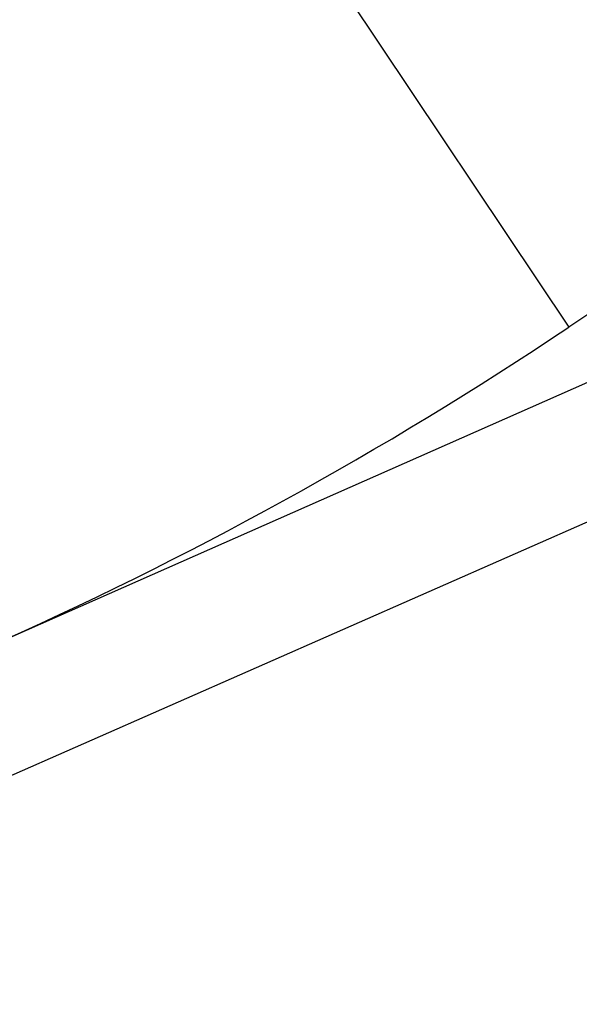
# Model space of a CAD drawing. Header units: millimetres. Extents: x 0 to 210, y 0 to 297.
# Tile 40 of 73: x 54.3717 to 54.3833, y 151.8323 to 151.8526. Entities that reach past the tile are written whole.
import ezdxf
from ezdxf.enums import TextEntityAlignment as Align

# ---------------------------------------------------------------- set-up
doc = ezdxf.new("R2010")
doc.units = ezdxf.units.MM
doc.header["$LTSCALE"] = 19.36
doc.layers.get('0').update_dxf_attribs({"linetype": 'CONTINUOUS'})
doc.layers.add('Z_DIM_2D', color=7, linetype='CONTINUOUS')
doc.styles.add('TEXTSTYLE_3', font='helveticaneueltw1g-ltcn.otf')
doc.styles.add('TEXTSTYLE_4', font='gdt', dxfattribs={"width": 0.7})
doc.dimstyles.new('DIMSTYLE_1', dxfattribs={"dimtxt": 1.4, "dimasz": 3.5, "dimexe": 1.5, "dimexo": 0, "dimgap": 0.35, "dimtad": 0, "dimtih": 1, "dimtoh": 1, "dimlfac": 12.000000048, "dimdsep": 46, "dimtxsty": 'TEXTSTYLE_3', "dimblk": '_FILLED', "dimblk1": '_FILLED', "dimblk2": '_FILLED', "dimcen": 0.09, "dimclrt": 5, "dimazin": 2, "dimtol": 1, "dimtp": 0.3, "dimtm": 0.3, "dimtfac": 1, "dimtofl": 0, "dimtmove": 0, "dimatfit": 3, "dimldrblk": '_FILLED', "dimfxl": 1, "dimtolj": 1, "dimarcsym": 0})
doc.dimstyles.new('DIMSTYLE_3', dxfattribs={"dimtxt": 1.4, "dimasz": 3.5, "dimexe": 1.5, "dimexo": 0, "dimgap": 0.35, "dimtad": 0, "dimtih": 1, "dimtoh": 1, "dimdec": 3, "dimlfac": 12.000000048, "dimdsep": 46, "dimtxsty": 'TEXTSTYLE_3', "dimblk": '_FILLED', "dimblk1": '_FILLED', "dimblk2": '_FILLED', "dimcen": 0.09, "dimclrt": 5, "dimazin": 2, "dimtol": 1, "dimtp": 0.3, "dimtm": 0.3, "dimtfac": 1, "dimtdec": 3, "dimtofl": 0, "dimtmove": 0, "dimatfit": 3, "dimldrblk": '_FILLED', "dimfxl": 1, "dimtolj": 1, "dimarcsym": 0})
doc.dimstyles.new('DIMSTYLE_4', dxfattribs={"dimtxt": 1.4, "dimasz": 3.5, "dimexe": 1.5, "dimexo": 0, "dimgap": 0.35, "dimtad": 0, "dimtih": 1, "dimtoh": 1, "dimdec": 3, "dimlfac": 12.000000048, "dimdsep": 46, "dimtxsty": 'TEXTSTYLE_3', "dimblk": '_FILLED', "dimblk1": '_FILLED', "dimblk2": '_FILLED', "dimcen": 0.09, "dimclrt": 5, "dimazin": 2, "dimtol": 1, "dimtp": 0.4, "dimtm": 0.4, "dimtfac": 1, "dimtdec": 3, "dimtofl": 0, "dimtmove": 0, "dimatfit": 3, "dimldrblk": '_FILLED', "dimfxl": 1, "dimtolj": 1, "dimarcsym": 0})

# ---------------------------------------------------------------- blocks, each defined once
blk = doc.blocks.new('*D0')
at = {"layer": 'Z_DIM_2D', "color": 2, "linetype": 'CONTINUOUS'}
blk.add_line((53.7385570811, 152.5150399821), (53.7385570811, 147.3402091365), dxfattribs=at)
at = {"layer": 'Z_DIM_2D', "color": 5, "linetype": 'CONTINUOUS'}
for s, height, style, p in [('0.3', 0.98, 'TEXTSTYLE_3', (54.2285570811, 146.6402091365)), ('`', 0.98, 'TEXTSTYLE_4', (54.2285570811, 144.9946867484)), ('34.48', 1.4, 'TEXTSTYLE_3', (54.4385570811, 143.8513534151))]:
    blk.add_text(s, height=height, rotation=90, dxfattribs=dict(at, style=style)).set_placement(p, align=Align.RIGHT)
blk = doc.blocks.new('_FILLED')
at = {"color": 0, "linetype": 'BYBLOCK'}
blk.add_solid([(0, 0), (-1, 0.125), (-1, -0.125)], dxfattribs=at)
blk = doc.blocks.new('_NONE')
blk = doc.blocks.new('*D2')
at = {"layer": 'Z_DIM_2D', "color": 2, "linetype": 'CONTINUOUS'}
for p, q in [((54.1564952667, 152.4525399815), (54.1564952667, 150.5886575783)), ((54.1564952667, 150.5886575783), (56.1076576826, 150.163455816)), ((56.1076576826, 150.163455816), (56.1076576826, 147.3402091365))]:
    blk.add_line(p, q, dxfattribs=at)
at = {"layer": 'Z_DIM_2D', "color": 5, "linetype": 'CONTINUOUS'}
for s, height, style, p in [('0.3', 0.98, 'TEXTSTYLE_3', (56.5976576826, 146.6402091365)), ('`', 0.98, 'TEXTSTYLE_4', (56.5976576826, 144.9946867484)), ('39.5', 1.4, 'TEXTSTYLE_3', (56.8076576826, 143.8513534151))]:
    blk.add_text(s, height=height, rotation=90, dxfattribs=dict(at, style=style)).set_placement(p, align=Align.RIGHT)
blk = doc.blocks.new('*D3')
at = {"layer": 'Z_DIM_2D', "color": 2, "linetype": 'CONTINUOUS'}
for p, q in [((60.8231622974, 152.4525399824), (60.8231622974, 150.4755057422)), ((60.8231622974, 150.4755057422), (58.7593553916, 149.977222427)), ((58.7593553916, 149.977222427), (58.7593553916, 147.3402091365))]:
    blk.add_line(p, q, dxfattribs=at)
at = {"layer": 'Z_DIM_2D', "color": 5, "linetype": 'CONTINUOUS'}
for s, height, style, p in [('0.3', 0.98, 'TEXTSTYLE_3', (59.2493553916, 146.6402091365)), ('`', 0.98, 'TEXTSTYLE_4', (59.2493553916, 144.9946867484)), ('119.5', 1.4, 'TEXTSTYLE_3', (59.4593553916, 143.8513534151))]:
    blk.add_text(s, height=height, rotation=90, dxfattribs=dict(at, style=style)).set_placement(p, align=Align.RIGHT)
blk = doc.blocks.new('*D4')
at = {"layer": 'Z_DIM_2D', "color": 2, "linetype": 'CONTINUOUS'}
blk.add_line((61.2648277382, 152.5150399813), (61.2648277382, 147.3402091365), dxfattribs=at)
at = {"layer": 'Z_DIM_2D', "color": 5, "linetype": 'CONTINUOUS'}
for s, height, style, p in [('0.3', 0.98, 'TEXTSTYLE_3', (61.7548277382, 146.6402091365)), ('`', 0.98, 'TEXTSTYLE_4', (61.7548277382, 144.9946867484)), ('124.8', 1.4, 'TEXTSTYLE_3', (61.9648277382, 143.8513534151))]:
    blk.add_text(s, height=height, rotation=90, dxfattribs=dict(at, style=style)).set_placement(p, align=Align.RIGHT)
blk = doc.blocks.new('*D5')
at = {"layer": 'Z_DIM_2D', "color": 2, "linetype": 'CONTINUOUS'}
blk.add_line((63.7398285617, 152.5150399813), (63.7398285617, 147.3402091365), dxfattribs=at)
at = {"layer": 'Z_DIM_2D', "color": 5, "linetype": 'CONTINUOUS'}
for s, height, style, p in [('0.3', 0.98, 'TEXTSTYLE_3', (64.2298285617, 146.6402091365)), ('`', 0.98, 'TEXTSTYLE_4', (64.2298285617, 144.9946867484)), ('154.5', 1.4, 'TEXTSTYLE_3', (64.4398285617, 143.8513534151))]:
    blk.add_text(s, height=height, rotation=90, dxfattribs=dict(at, style=style)).set_placement(p, align=Align.RIGHT)
blk = doc.blocks.new('*D6')
at = {"layer": 'Z_DIM_2D', "color": 2, "linetype": 'CONTINUOUS'}
for p, q in [((64.1564952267, 152.4525399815), (64.1564952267, 150.6542908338)), ((64.1564952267, 150.6542908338), (65.4583074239, 149.952707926)), ((65.4583074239, 149.952707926), (65.4583074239, 147.3402091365))]:
    blk.add_line(p, q, dxfattribs=at)
at = {"layer": 'Z_DIM_2D', "color": 5, "linetype": 'CONTINUOUS'}
for s, height, style, p in [('0.3', 0.98, 'TEXTSTYLE_3', (65.9483074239, 146.6402091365)), ('`', 0.98, 'TEXTSTYLE_4', (65.9483074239, 144.9946867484)), ('159.5', 1.4, 'TEXTSTYLE_3', (66.1583074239, 143.8513534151))]:
    blk.add_text(s, height=height, rotation=90, dxfattribs=dict(at, style=style)).set_placement(p, align=Align.RIGHT)
blk = doc.blocks.new('*D7')
at = {"layer": 'Z_DIM_2D', "color": 2, "linetype": 'CONTINUOUS'}
blk.add_line((67.0731618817, 152.5150399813), (67.0731618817, 147.3402091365), dxfattribs=at)
at = {"layer": 'Z_DIM_2D', "color": 5, "linetype": 'CONTINUOUS'}
for s, height, style, p in [('0.3', 0.98, 'TEXTSTYLE_3', (67.5631618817, 146.6402091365)), ('`', 0.98, 'TEXTSTYLE_4', (67.5631618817, 144.9946867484)), ('194.5', 1.4, 'TEXTSTYLE_3', (67.7731618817, 143.8513534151))]:
    blk.add_text(s, height=height, rotation=90, dxfattribs=dict(at, style=style)).set_placement(p, align=Align.RIGHT)
blk = doc.blocks.new('*D8')
at = {"layer": 'Z_DIM_2D', "color": 2, "linetype": 'CONTINUOUS'}
for p, q in [((67.4898285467, 152.4525399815), (67.4898285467, 150.3189837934)), ((67.4898285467, 150.3189837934), (68.8730183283, 150.0200138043)), ((68.8730183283, 150.0200138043), (68.8730183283, 147.3402091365))]:
    blk.add_line(p, q, dxfattribs=at)
at = {"layer": 'Z_DIM_2D', "color": 5, "linetype": 'CONTINUOUS'}
for s, height, style, p in [('0.3', 0.98, 'TEXTSTYLE_3', (69.3630183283, 146.6402091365)), ('`', 0.98, 'TEXTSTYLE_4', (69.3630183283, 144.9946867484)), ('199.5', 1.4, 'TEXTSTYLE_3', (69.5730183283, 143.8513534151))]:
    blk.add_text(s, height=height, rotation=90, dxfattribs=dict(at, style=style)).set_placement(p, align=Align.RIGHT)
blk = doc.blocks.new('*D9')
at = {"layer": 'Z_DIM_2D', "color": 2, "linetype": 'CONTINUOUS'}
blk.add_line((70.8231622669, 152.4525399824), (70.8231622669, 147.3402091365), dxfattribs=at)
at = {"layer": 'Z_DIM_2D', "color": 5, "linetype": 'CONTINUOUS'}
for s, height, style, p in [('0.3', 0.98, 'TEXTSTYLE_3', (71.3131622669, 146.6402091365)), ('`', 0.98, 'TEXTSTYLE_4', (71.3131622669, 144.9946867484)), ('239.5', 1.4, 'TEXTSTYLE_3', (71.5231622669, 143.8513534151))]:
    blk.add_text(s, height=height, rotation=90, dxfattribs=dict(at, style=style)).set_placement(p, align=Align.RIGHT)
blk = doc.blocks.new('*D10')
at = {"layer": 'Z_DIM_2D', "color": 2, "linetype": 'CONTINUOUS'}
for p, q in [((71.2398281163, 152.5150416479), (71.2398281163, 150.1321599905)), ((71.2398281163, 150.1321599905), (72.6999055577, 149.7999711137)), ((72.6999055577, 149.7999711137), (72.6999055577, 147.3402091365))]:
    blk.add_line(p, q, dxfattribs=at)
at = {"layer": 'Z_DIM_2D', "color": 5, "linetype": 'CONTINUOUS'}
for s, height, style, p in [('0.3', 0.98, 'TEXTSTYLE_3', (73.1899055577, 146.6402091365)), ('`', 0.98, 'TEXTSTYLE_4', (73.1899055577, 144.9946867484)), ('244.5', 1.4, 'TEXTSTYLE_3', (73.3999055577, 143.8513534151))]:
    blk.add_text(s, height=height, rotation=90, dxfattribs=dict(at, style=style)).set_placement(p, align=Align.RIGHT)
blk = doc.blocks.new('*D11')
at = {"layer": 'Z_DIM_2D', "color": 2, "linetype": 'CONTINUOUS'}
blk.add_line((74.181494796, 152.4525416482), (74.181494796, 147.3402091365), dxfattribs=at)
at = {"layer": 'Z_DIM_2D', "color": 5, "linetype": 'CONTINUOUS'}
for s, height, style, p in [('0.3', 0.98, 'TEXTSTYLE_3', (74.671494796, 146.6402091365)), ('`', 0.98, 'TEXTSTYLE_4', (74.671494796, 144.9946867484)), ('279.8', 1.4, 'TEXTSTYLE_3', (74.881494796, 143.8513534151))]:
    blk.add_text(s, height=height, rotation=90, dxfattribs=dict(at, style=style)).set_placement(p, align=Align.RIGHT)
blk = doc.blocks.new('*D12')
at = {"layer": 'Z_DIM_2D', "color": 2, "linetype": 'CONTINUOUS'}
for p, q in [((74.5981618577, 152.5150416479), (74.5981618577, 150.3484979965)), ((74.5981618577, 150.3484979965), (75.7033082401, 149.7638455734)), ((75.7033082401, 149.7638455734), (75.7033082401, 147.3402091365))]:
    blk.add_line(p, q, dxfattribs=at)
at = {"layer": 'Z_DIM_2D', "color": 5, "linetype": 'CONTINUOUS'}
for s, height, style, p in [('0.3', 0.98, 'TEXTSTYLE_3', (76.1933082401, 146.6402091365)), ('`', 0.98, 'TEXTSTYLE_4', (76.1933082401, 144.9946867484)), ('284.8', 1.4, 'TEXTSTYLE_3', (76.4033082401, 143.8513534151))]:
    blk.add_text(s, height=height, rotation=90, dxfattribs=dict(at, style=style)).set_placement(p, align=Align.RIGHT)
blk = doc.blocks.new('*D13')
at = {"layer": 'Z_DIM_2D', "color": 2, "linetype": 'CONTINUOUS'}
blk.add_line((77.0731614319, 152.5150416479), (77.0731614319, 147.3402091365), dxfattribs=at)
at = {"layer": 'Z_DIM_2D', "color": 5, "linetype": 'CONTINUOUS'}
for s, height, style, p in [('0.3', 0.98, 'TEXTSTYLE_3', (77.5631614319, 146.6402091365)), ('`', 0.98, 'TEXTSTYLE_4', (77.5631614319, 144.9946867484)), ('314.5', 1.4, 'TEXTSTYLE_3', (77.7731614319, 143.8513534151))]:
    blk.add_text(s, height=height, rotation=90, dxfattribs=dict(at, style=style)).set_placement(p, align=Align.RIGHT)
blk = doc.blocks.new('*D14')
at = {"layer": 'Z_DIM_2D', "color": 2, "linetype": 'CONTINUOUS'}
for p, q in [((77.4964006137, 152.4525399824), (77.4964006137, 150.2411179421)), ((77.4964006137, 150.2411179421), (78.5715100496, 149.8584363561)), ((78.5715100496, 149.8584363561), (78.5715100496, 147.3402091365))]:
    blk.add_line(p, q, dxfattribs=at)
at = {"layer": 'Z_DIM_2D', "color": 5, "linetype": 'CONTINUOUS'}
for s, height, style, p in [('0.3', 0.98, 'TEXTSTYLE_3', (79.0615100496, 146.6402091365)), ('`', 0.98, 'TEXTSTYLE_4', (79.0615100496, 144.9946867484)), ('319.58', 1.4, 'TEXTSTYLE_3', (79.2715100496, 143.8513534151))]:
    blk.add_text(s, height=height, rotation=90, dxfattribs=dict(at, style=style)).set_placement(p, align=Align.RIGHT)
blk = doc.blocks.new('*D15')
at = {"layer": 'Z_DIM_2D', "color": 2, "linetype": 'CONTINUOUS'}
blk.add_line((80.4064951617, 152.5150399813), (80.4064951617, 147.3402091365), dxfattribs=at)
at = {"layer": 'Z_DIM_2D', "color": 5, "linetype": 'CONTINUOUS'}
for s, height, style, p in [('0.3', 0.98, 'TEXTSTYLE_3', (80.8964951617, 146.6402091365)), ('`', 0.98, 'TEXTSTYLE_4', (80.8964951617, 144.9946867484)), ('354.5', 1.4, 'TEXTSTYLE_3', (81.1064951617, 143.8513534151))]:
    blk.add_text(s, height=height, rotation=90, dxfattribs=dict(at, style=style)).set_placement(p, align=Align.RIGHT)
blk = doc.blocks.new('*D16')
at = {"layer": 'Z_DIM_2D', "color": 2, "linetype": 'CONTINUOUS'}
for p, q in [((80.8231618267, 152.4525399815), (80.8231618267, 150.226667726)), ((80.8231618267, 150.226667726), (81.9329292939, 150.0991071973)), ((81.9329292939, 150.0991071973), (81.9329292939, 147.3402091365))]:
    blk.add_line(p, q, dxfattribs=at)
at = {"layer": 'Z_DIM_2D', "color": 5, "linetype": 'CONTINUOUS'}
for s, height, style, p in [('0.3', 0.98, 'TEXTSTYLE_3', (82.4229292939, 146.6402091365)), ('`', 0.98, 'TEXTSTYLE_4', (82.4229292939, 144.9946867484)), ('359.5', 1.4, 'TEXTSTYLE_3', (82.6329292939, 143.8513534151))]:
    blk.add_text(s, height=height, rotation=90, dxfattribs=dict(at, style=style)).set_placement(p, align=Align.RIGHT)
blk = doc.blocks.new('*D17')
at = {"layer": 'Z_DIM_2D', "color": 2, "linetype": 'CONTINUOUS'}
for p, q in [((84.1564951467, 152.4525399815), (84.1564951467, 150.0512520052)), ((84.1564951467, 150.0512520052), (83.757416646, 149.5622699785)), ((83.757416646, 149.5622699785), (83.757416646, 147.3402091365))]:
    blk.add_line(p, q, dxfattribs=at)
at = {"layer": 'Z_DIM_2D', "color": 5, "linetype": 'CONTINUOUS'}
for s, height, style, p in [('0.3', 0.98, 'TEXTSTYLE_3', (84.247416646, 146.6402091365)), ('`', 0.98, 'TEXTSTYLE_4', (84.247416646, 144.9946867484)), ('399.5', 1.4, 'TEXTSTYLE_3', (84.457416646, 143.8513534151))]:
    blk.add_text(s, height=height, rotation=90, dxfattribs=dict(at, style=style)).set_placement(p, align=Align.RIGHT)
blk = doc.blocks.new('*D18')
at = {"layer": 'Z_DIM_2D', "color": 2, "linetype": 'CONTINUOUS'}
for p, q in [((84.5731618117, 152.5150399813), (84.5731618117, 150.0725120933)), ((84.5731618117, 150.0725120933), (85.5007438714, 149.8599112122)), ((85.5007438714, 149.8599112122), (85.5007438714, 147.3402091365))]:
    blk.add_line(p, q, dxfattribs=at)
at = {"layer": 'Z_DIM_2D', "color": 5, "linetype": 'CONTINUOUS'}
for s, height, style, p in [('0.3', 0.98, 'TEXTSTYLE_3', (85.9907438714, 146.6402091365)), ('`', 0.98, 'TEXTSTYLE_4', (85.9907438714, 144.9946867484)), ('404.5', 1.4, 'TEXTSTYLE_3', (86.2007438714, 143.8513534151))]:
    blk.add_text(s, height=height, rotation=90, dxfattribs=dict(at, style=style)).set_placement(p, align=Align.RIGHT)
blk = doc.blocks.new('*D19')
at = {"layer": 'Z_DIM_2D', "color": 2, "linetype": 'CONTINUOUS'}
blk.add_line((87.0731618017, 152.5150399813), (87.0731618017, 147.3402091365), dxfattribs=at)
at = {"layer": 'Z_DIM_2D', "color": 5, "linetype": 'CONTINUOUS'}
for s, height, style, p in [('0.3', 0.98, 'TEXTSTYLE_3', (87.5631618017, 146.6402091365)), ('`', 0.98, 'TEXTSTYLE_4', (87.5631618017, 144.9946867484)), ('434.5', 1.4, 'TEXTSTYLE_3', (87.7731618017, 143.8513534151))]:
    blk.add_text(s, height=height, rotation=90, dxfattribs=dict(at, style=style)).set_placement(p, align=Align.RIGHT)
blk = doc.blocks.new('*D20')
at = {"layer": 'Z_DIM_2D', "color": 2, "linetype": 'CONTINUOUS'}
for p, q in [((87.5148285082, 152.4525399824), (87.5148285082, 150.0970940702)), ((87.5148285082, 150.0970940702), (88.5834566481, 149.7144124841)), ((88.5834566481, 149.7144124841), (88.5834566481, 147.3402091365))]:
    blk.add_line(p, q, dxfattribs=at)
at = {"layer": 'Z_DIM_2D', "color": 5, "linetype": 'CONTINUOUS'}
for s, height, style, p in [('0.3', 0.98, 'TEXTSTYLE_3', (89.0734566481, 146.6402091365)), ('`', 0.98, 'TEXTSTYLE_4', (89.0734566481, 144.9946867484)), ('439.8', 1.4, 'TEXTSTYLE_3', (89.2834566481, 143.8513534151))]:
    blk.add_text(s, height=height, rotation=90, dxfattribs=dict(at, style=style)).set_placement(p, align=Align.RIGHT)
blk = doc.blocks.new('*D21')
at = {"layer": 'Z_DIM_2D', "color": 2, "linetype": 'CONTINUOUS'}
for p, q in [((87.9314951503, 152.5150416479), (87.9314951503, 150.3947353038)), ((87.9314951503, 150.3947353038), (90.1779632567, 149.8632331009)), ((90.1779632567, 149.8632331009), (90.1779632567, 147.3402091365))]:
    blk.add_line(p, q, dxfattribs=at)
at = {"layer": 'Z_DIM_2D', "color": 5, "linetype": 'CONTINUOUS'}
for s, height, style, p in [('0.3', 0.98, 'TEXTSTYLE_3', (90.6679632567, 146.6402091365)), ('`', 0.98, 'TEXTSTYLE_4', (90.6679632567, 144.9946867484)), ('444.8', 1.4, 'TEXTSTYLE_3', (90.8779632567, 143.8513534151))]:
    blk.add_text(s, height=height, rotation=90, dxfattribs=dict(at, style=style)).set_placement(p, align=Align.RIGHT)
blk = doc.blocks.new('*D22')
at = {"layer": 'Z_DIM_2D', "color": 2, "linetype": 'CONTINUOUS'}
for p, q in [((93.7398284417, 152.5150399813), (93.7398284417, 150.3119277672)), ((93.7398284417, 150.3119277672), (92.1707702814, 149.6741251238)), ((92.1707702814, 149.6741251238), (92.1707702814, 147.3402091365))]:
    blk.add_line(p, q, dxfattribs=at)
at = {"layer": 'Z_DIM_2D', "color": 5, "linetype": 'CONTINUOUS'}
for s, height, style, p in [('0.3', 0.98, 'TEXTSTYLE_3', (92.6607702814, 146.6402091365)), ('`', 0.98, 'TEXTSTYLE_4', (92.6607702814, 144.9946867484)), ('514.5', 1.4, 'TEXTSTYLE_3', (92.8707702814, 143.8513534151))]:
    blk.add_text(s, height=height, rotation=90, dxfattribs=dict(at, style=style)).set_placement(p, align=Align.RIGHT)
blk = doc.blocks.new('*D23')
at = {"layer": 'Z_DIM_2D', "color": 2, "linetype": 'CONTINUOUS'}
blk.add_line((94.1564972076, 152.4525399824), (94.1564972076, 147.3402091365), dxfattribs=at)
at = {"layer": 'Z_DIM_2D', "color": 5, "linetype": 'CONTINUOUS'}
for s, height, style, p in [('0.3', 0.98, 'TEXTSTYLE_3', (94.6464972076, 146.6402091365)), ('`', 0.98, 'TEXTSTYLE_4', (94.6464972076, 144.9946867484)), ('519.5', 1.4, 'TEXTSTYLE_3', (94.8564972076, 143.8513534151))]:
    blk.add_text(s, height=height, rotation=90, dxfattribs=dict(at, style=style)).set_placement(p, align=Align.RIGHT)
blk = doc.blocks.new('*D24')
at = {"layer": 'Z_DIM_2D', "color": 2, "linetype": 'CONTINUOUS'}
for p, q in [((94.5731613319, 152.5150416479), (94.5731613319, 150.2973114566)), ((94.5731613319, 150.2973114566), (96.1171741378, 149.7020289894)), ((96.1171741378, 149.7020289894), (96.1171741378, 147.3402091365))]:
    blk.add_line(p, q, dxfattribs=at)
at = {"layer": 'Z_DIM_2D', "color": 5, "linetype": 'CONTINUOUS'}
for s, height, style, p in [('0.3', 0.98, 'TEXTSTYLE_3', (96.6071741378, 146.6402091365)), ('`', 0.98, 'TEXTSTYLE_4', (96.6071741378, 144.9946867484)), ('524.5', 1.4, 'TEXTSTYLE_3', (96.8171741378, 143.8513534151))]:
    blk.add_text(s, height=height, rotation=90, dxfattribs=dict(at, style=style)).set_placement(p, align=Align.RIGHT)
blk = doc.blocks.new('*D25')
at = {"layer": 'Z_DIM_2D', "color": 2, "linetype": 'CONTINUOUS'}
for p, q in [((100.4064946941, 152.5150416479), (100.4064946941, 150.26249391)), ((100.4064946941, 150.26249391), (98.4871133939, 149.6645539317)), ((98.4871133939, 149.6645539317), (98.4871133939, 147.3402091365))]:
    blk.add_line(p, q, dxfattribs=at)
at = {"layer": 'Z_DIM_2D', "color": 5, "linetype": 'CONTINUOUS'}
for s, height, style, p in [('0.3', 0.98, 'TEXTSTYLE_3', (98.9771133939, 146.6402091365)), ('`', 0.98, 'TEXTSTYLE_4', (98.9771133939, 144.9946867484)), ('594.5', 1.4, 'TEXTSTYLE_3', (99.1871133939, 143.8513534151))]:
    blk.add_text(s, height=height, rotation=90, dxfattribs=dict(at, style=style)).set_placement(p, align=Align.RIGHT)
blk = doc.blocks.new('*D26')
at = {"layer": 'Z_DIM_2D', "color": 2, "linetype": 'CONTINUOUS'}
blk.add_line((100.8237204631, 152.4525399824), (100.8237204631, 147.3402091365), dxfattribs=at)
at = {"layer": 'Z_DIM_2D', "color": 5, "linetype": 'CONTINUOUS'}
for s, height, style, p in [('0.3', 0.98, 'TEXTSTYLE_3', (101.3137204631, 146.6402091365)), ('`', 0.98, 'TEXTSTYLE_4', (101.3137204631, 144.9946867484)), ('599.51', 1.4, 'TEXTSTYLE_3', (101.5237204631, 143.8513534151))]:
    blk.add_text(s, height=height, rotation=90, dxfattribs=dict(at, style=style)).set_placement(p, align=Align.RIGHT)
blk = doc.blocks.new('*D27')
at = {"layer": 'Z_DIM_2D', "color": 2, "linetype": 'CONTINUOUS'}
for p, q in [((101.2648297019, 152.5150416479), (101.2648297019, 150.2287559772)), ((101.2648297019, 150.2287559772), (103.0178582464, 149.6308159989)), ((103.0178582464, 149.6308159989), (103.0178582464, 147.3402091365))]:
    blk.add_line(p, q, dxfattribs=at)
at = {"layer": 'Z_DIM_2D', "color": 5, "linetype": 'CONTINUOUS'}
for s, height, style, p in [('0.3', 0.98, 'TEXTSTYLE_3', (103.5078582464, 146.6402091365)), ('`', 0.98, 'TEXTSTYLE_4', (103.5078582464, 144.9946867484)), ('604.8', 1.4, 'TEXTSTYLE_3', (103.7178582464, 143.8513534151))]:
    blk.add_text(s, height=height, rotation=90, dxfattribs=dict(at, style=style)).set_placement(p, align=Align.RIGHT)
blk = doc.blocks.new('*D28')
at = {"layer": 'Z_DIM_2D', "color": 2, "linetype": 'CONTINUOUS'}
for p, q in [((107.0731617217, 152.5150399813), (107.0731617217, 150.3866430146)), ((107.0731617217, 150.3866430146), (105.5114158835, 149.6558274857)), ((105.5114158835, 149.6558274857), (105.5114158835, 147.3402091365))]:
    blk.add_line(p, q, dxfattribs=at)
at = {"layer": 'Z_DIM_2D', "color": 5, "linetype": 'CONTINUOUS'}
for s, height, style, p in [('0.3', 0.98, 'TEXTSTYLE_3', (106.0014158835, 146.6402091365)), ('`', 0.98, 'TEXTSTYLE_4', (106.0014158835, 144.9946867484)), ('674.5', 1.4, 'TEXTSTYLE_3', (106.2114158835, 143.8513534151))]:
    blk.add_text(s, height=height, rotation=90, dxfattribs=dict(at, style=style)).set_placement(p, align=Align.RIGHT)
blk = doc.blocks.new('*D29')
at = {"layer": 'Z_DIM_2D', "color": 2, "linetype": 'CONTINUOUS'}
blk.add_line((107.4898283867, 152.4525399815), (107.4898283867, 147.3402091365), dxfattribs=at)
at = {"layer": 'Z_DIM_2D', "color": 5, "linetype": 'CONTINUOUS'}
for s, height, style, p in [('0.3', 0.98, 'TEXTSTYLE_3', (107.9798283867, 146.6402091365)), ('`', 0.98, 'TEXTSTYLE_4', (107.9798283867, 144.9946867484)), ('679.5', 1.4, 'TEXTSTYLE_3', (108.1898283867, 143.8513534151))]:
    blk.add_text(s, height=height, rotation=90, dxfattribs=dict(at, style=style)).set_placement(p, align=Align.RIGHT)
blk = doc.blocks.new('*D30')
at = {"layer": 'Z_DIM_2D', "color": 2, "linetype": 'CONTINUOUS'}
for p, q in [((107.9064950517, 152.5150399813), (107.9064950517, 150.3866430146)), ((107.9064950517, 150.3866430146), (108.9661802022, 150.0544541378)), ((108.9661802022, 150.0544541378), (108.9661802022, 147.3402091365))]:
    blk.add_line(p, q, dxfattribs=at)
at = {"layer": 'Z_DIM_2D', "color": 5, "linetype": 'CONTINUOUS'}
for s, height, style, p in [('0.3', 0.98, 'TEXTSTYLE_3', (109.4561802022, 146.6402091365)), ('`', 0.98, 'TEXTSTYLE_4', (109.4561802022, 144.9946867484)), ('684.5', 1.4, 'TEXTSTYLE_3', (109.6661802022, 143.8513534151))]:
    blk.add_text(s, height=height, rotation=90, dxfattribs=dict(at, style=style)).set_placement(p, align=Align.RIGHT)
blk = doc.blocks.new('*D31')
at = {"layer": 'Z_DIM_2D', "color": 2, "linetype": 'CONTINUOUS'}
blk.add_line((110.4064950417, 152.5150399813), (110.4064950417, 147.3402091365), dxfattribs=at)
at = {"layer": 'Z_DIM_2D', "color": 5, "linetype": 'CONTINUOUS'}
for s, height, style, p in [('0.3', 0.98, 'TEXTSTYLE_3', (110.8964950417, 146.6402091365)), ('`', 0.98, 'TEXTSTYLE_4', (110.8964950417, 144.9946867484)), ('714.5', 1.4, 'TEXTSTYLE_3', (111.1064950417, 143.8513534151))]:
    blk.add_text(s, height=height, rotation=90, dxfattribs=dict(at, style=style)).set_placement(p, align=Align.RIGHT)
blk = doc.blocks.new('*D32')
at = {"layer": 'Z_DIM_2D', "color": 2, "linetype": 'CONTINUOUS'}
for p, q in [((110.8231617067, 152.4525399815), (110.8231617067, 150.1541108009)), ((110.8231617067, 150.1541108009), (112.2216311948, 149.6558274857)), ((112.2216311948, 149.6558274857), (112.2216311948, 147.3402091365))]:
    blk.add_line(p, q, dxfattribs=at)
at = {"layer": 'Z_DIM_2D', "color": 5, "linetype": 'CONTINUOUS'}
for s, height, style, p in [('0.3', 0.98, 'TEXTSTYLE_3', (112.7116311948, 146.6402091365)), ('`', 0.98, 'TEXTSTYLE_4', (112.7116311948, 144.9946867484)), ('719.5', 1.4, 'TEXTSTYLE_3', (112.9216311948, 143.8513534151))]:
    blk.add_text(s, height=height, rotation=90, dxfattribs=dict(at, style=style)).set_placement(p, align=Align.RIGHT)
blk = doc.blocks.new('*D33')
at = {"layer": 'Z_DIM_2D', "color": 2, "linetype": 'CONTINUOUS'}
blk.add_line((114.1814945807, 152.4525416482), (114.1814945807, 147.3402091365), dxfattribs=at)
at = {"layer": 'Z_DIM_2D', "color": 5, "linetype": 'CONTINUOUS'}
for s, height, style, p in [('0.3', 0.98, 'TEXTSTYLE_3', (114.6714945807, 146.6402091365)), ('`', 0.98, 'TEXTSTYLE_4', (114.6714945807, 144.9946867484)), ('759.8', 1.4, 'TEXTSTYLE_3', (114.8814945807, 143.8513534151))]:
    blk.add_text(s, height=height, rotation=90, dxfattribs=dict(at, style=style)).set_placement(p, align=Align.RIGHT)
blk = doc.blocks.new('*D34')
at = {"layer": 'Z_DIM_2D', "color": 2, "linetype": 'CONTINUOUS'}
for p, q in [((114.5981629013, 152.5150416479), (114.5981629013, 149.6595853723)), ((114.5981629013, 149.6595853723), (115.9313297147, 149.2769037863)), ((115.9313297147, 149.2769037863), (115.9313297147, 147.3402091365))]:
    blk.add_line(p, q, dxfattribs=at)
at = {"layer": 'Z_DIM_2D', "color": 5, "linetype": 'CONTINUOUS'}
for s, height, style, p in [('0.3', 0.98, 'TEXTSTYLE_3', (116.4213297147, 146.6402091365)), ('`', 0.98, 'TEXTSTYLE_4', (116.4213297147, 144.9946867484)), ('764.8', 1.4, 'TEXTSTYLE_3', (116.6313297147, 143.8513534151))]:
    blk.add_text(s, height=height, rotation=90, dxfattribs=dict(at, style=style)).set_placement(p, align=Align.RIGHT)
blk = doc.blocks.new('*D35')
at = {"layer": 'Z_DIM_2D', "color": 2, "linetype": 'CONTINUOUS'}
blk.add_line((117.4898287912, 152.4525399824), (117.4898287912, 147.3402091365), dxfattribs=at)
at = {"layer": 'Z_DIM_2D', "color": 5, "linetype": 'CONTINUOUS'}
for s, height, style, p in [('0.3', 0.98, 'TEXTSTYLE_3', (117.9798287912, 146.6402091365)), ('`', 0.98, 'TEXTSTYLE_4', (117.9798287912, 144.9946867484)), ('799.5', 1.4, 'TEXTSTYLE_3', (118.1898287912, 143.8513534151))]:
    blk.add_text(s, height=height, rotation=90, dxfattribs=dict(at, style=style)).set_placement(p, align=Align.RIGHT)
blk = doc.blocks.new('*D36')
at = {"layer": 'Z_DIM_2D', "color": 2, "linetype": 'CONTINUOUS'}
for p, q in [((117.9064945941, 152.5150416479), (117.9064945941, 150.4501948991)), ((117.9064945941, 150.4501948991), (119.1426660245, 150.1270415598)), ((119.1426660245, 150.1270415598), (119.1426660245, 147.3402091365))]:
    blk.add_line(p, q, dxfattribs=at)
at = {"layer": 'Z_DIM_2D', "color": 5, "linetype": 'CONTINUOUS'}
for s, height, style, p in [('0.3', 0.98, 'TEXTSTYLE_3', (119.6326660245, 146.6402091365)), ('`', 0.98, 'TEXTSTYLE_4', (119.6326660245, 144.9946867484)), ('804.5', 1.4, 'TEXTSTYLE_3', (119.8426660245, 143.8513534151))]:
    blk.add_text(s, height=height, rotation=90, dxfattribs=dict(at, style=style)).set_placement(p, align=Align.RIGHT)
blk = doc.blocks.new('*D37')
at = {"layer": 'Z_DIM_2D', "color": 2, "linetype": 'CONTINUOUS'}
blk.add_line((120.4064950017, 152.5150399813), (120.4064950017, 147.3402091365), dxfattribs=at)
at = {"layer": 'Z_DIM_2D', "color": 5, "linetype": 'CONTINUOUS'}
for s, height, style, p in [('0.3', 0.98, 'TEXTSTYLE_3', (120.8964950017, 146.6402091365)), ('`', 0.98, 'TEXTSTYLE_4', (120.8964950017, 144.9946867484)), ('834.5', 1.4, 'TEXTSTYLE_3', (121.1064950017, 143.8513534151))]:
    blk.add_text(s, height=height, rotation=90, dxfattribs=dict(at, style=style)).set_placement(p, align=Align.RIGHT)
blk = doc.blocks.new('*D38')
at = {"layer": 'Z_DIM_2D', "color": 2, "linetype": 'CONTINUOUS'}
for p, q in [((120.8231616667, 152.4525399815), (120.8231616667, 150.5053541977)), ((120.8231616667, 150.5053541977), (121.8705266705, 150.1439326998)), ((121.8705266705, 150.1439326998), (121.8705266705, 147.3402091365))]:
    blk.add_line(p, q, dxfattribs=at)
at = {"layer": 'Z_DIM_2D', "color": 5, "linetype": 'CONTINUOUS'}
for s, height, style, p in [('0.3', 0.98, 'TEXTSTYLE_3', (122.3605266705, 146.6402091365)), ('`', 0.98, 'TEXTSTYLE_4', (122.3605266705, 144.9946867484)), ('839.5', 1.4, 'TEXTSTYLE_3', (122.5705266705, 143.8513534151))]:
    blk.add_text(s, height=height, rotation=90, dxfattribs=dict(at, style=style)).set_placement(p, align=Align.RIGHT)
blk = doc.blocks.new('*D39')
at = {"layer": 'Z_DIM_2D', "color": 2, "linetype": 'CONTINUOUS'}
blk.add_line((123.7398279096, 152.5150416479), (123.7398279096, 147.3402091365), dxfattribs=at)
at = {"layer": 'Z_DIM_2D', "color": 5, "linetype": 'CONTINUOUS'}
for s, height, style, p in [('0.3', 0.98, 'TEXTSTYLE_3', (124.2298279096, 146.6402091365)), ('`', 0.98, 'TEXTSTYLE_4', (124.2298279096, 144.9946867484)), ('874.5', 1.4, 'TEXTSTYLE_3', (124.4398279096, 143.8513534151))]:
    blk.add_text(s, height=height, rotation=90, dxfattribs=dict(at, style=style)).set_placement(p, align=Align.RIGHT)
blk = doc.blocks.new('*D40')
at = {"layer": 'Z_DIM_2D', "color": 2, "linetype": 'CONTINUOUS'}
for p, q in [((124.1564970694, 152.4525399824), (124.1564970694, 149.8243670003)), ((124.1564970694, 149.8243670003), (125.2688188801, 149.3779051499)), ((125.2688188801, 149.3779051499), (125.2688188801, 147.3402091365))]:
    blk.add_line(p, q, dxfattribs=at)
at = {"layer": 'Z_DIM_2D', "color": 5, "linetype": 'CONTINUOUS'}
for s, height, style, p in [('0.3', 0.98, 'TEXTSTYLE_3', (125.7588188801, 146.6402091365)), ('`', 0.98, 'TEXTSTYLE_4', (125.7588188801, 144.9946867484)), ('879.5', 1.4, 'TEXTSTYLE_3', (125.9688188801, 143.8513534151))]:
    blk.add_text(s, height=height, rotation=90, dxfattribs=dict(at, style=style)).set_placement(p, align=Align.RIGHT)
blk = doc.blocks.new('*D41')
at = {"layer": 'Z_DIM_2D', "color": 2, "linetype": 'CONTINUOUS'}
blk.add_line((127.5148295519, 152.4525416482), (127.5148295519, 147.3402091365), dxfattribs=at)
at = {"layer": 'Z_DIM_2D', "color": 5, "linetype": 'CONTINUOUS'}
for s, height, style, p in [('0.3', 0.98, 'TEXTSTYLE_3', (128.0048295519, 146.6402091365)), ('`', 0.98, 'TEXTSTYLE_4', (128.0048295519, 144.9946867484)), ('919.8', 1.4, 'TEXTSTYLE_3', (128.2148295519, 143.8513534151))]:
    blk.add_text(s, height=height, rotation=90, dxfattribs=dict(at, style=style)).set_placement(p, align=Align.RIGHT)
blk = doc.blocks.new('*D42')
at = {"layer": 'Z_DIM_2D', "color": 2, "linetype": 'CONTINUOUS'}
for p, q in [((127.931496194, 152.5150416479), (127.931496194, 149.5626678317)), ((127.931496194, 149.5626678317), (129.1644945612, 149.2437665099)), ((129.1644945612, 149.2437665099), (129.1644945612, 147.3402091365))]:
    blk.add_line(p, q, dxfattribs=at)
at = {"layer": 'Z_DIM_2D', "color": 5, "linetype": 'CONTINUOUS'}
for s, height, style, p in [('0.3', 0.98, 'TEXTSTYLE_3', (129.6544945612, 146.6402091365)), ('`', 0.98, 'TEXTSTYLE_4', (129.6544945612, 144.9946867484)), ('924.8', 1.4, 'TEXTSTYLE_3', (129.8644945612, 143.8513534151))]:
    blk.add_text(s, height=height, rotation=90, dxfattribs=dict(at, style=style)).set_placement(p, align=Align.RIGHT)
blk = doc.blocks.new('*D43')
at = {"layer": 'Z_DIM_2D', "color": 2, "linetype": 'CONTINUOUS'}
blk.add_line((130.8231616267, 152.4525399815), (130.8231616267, 147.3402091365), dxfattribs=at)
at = {"layer": 'Z_DIM_2D', "color": 5, "linetype": 'CONTINUOUS'}
for s, height, style, p in [('0.3', 0.98, 'TEXTSTYLE_3', (131.3131616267, 146.6402091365)), ('`', 0.98, 'TEXTSTYLE_4', (131.3131616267, 144.9946867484)), ('959.5', 1.4, 'TEXTSTYLE_3', (131.5231616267, 143.8513534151))]:
    blk.add_text(s, height=height, rotation=90, dxfattribs=dict(at, style=style)).set_placement(p, align=Align.RIGHT)
blk = doc.blocks.new('*D44')
at = {"layer": 'Z_DIM_2D', "color": 2, "linetype": 'CONTINUOUS'}
for p, q in [((131.2398282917, 152.5150399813), (131.2398282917, 149.9470103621)), ((131.2398282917, 149.9470103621), (132.3661309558, 149.4580283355)), ((132.3661309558, 149.4580283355), (132.3661309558, 147.3402091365))]:
    blk.add_line(p, q, dxfattribs=at)
at = {"layer": 'Z_DIM_2D', "color": 5, "linetype": 'CONTINUOUS'}
for s, height, style, p in [('0.3', 0.98, 'TEXTSTYLE_3', (132.8561309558, 146.6402091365)), ('`', 0.98, 'TEXTSTYLE_4', (132.8561309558, 144.9946867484)), ('964.5', 1.4, 'TEXTSTYLE_3', (133.0661309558, 143.8513534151))]:
    blk.add_text(s, height=height, rotation=90, dxfattribs=dict(at, style=style)).set_placement(p, align=Align.RIGHT)
blk = doc.blocks.new('*D45')
at = {"layer": 'Z_DIM_2D', "color": 2, "linetype": 'CONTINUOUS'}
blk.add_line((133.7398282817, 152.5150399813), (133.7398282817, 147.3402091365), dxfattribs=at)
at = {"layer": 'Z_DIM_2D', "color": 5, "linetype": 'CONTINUOUS'}
for s, height, style, p in [('0.3', 0.98, 'TEXTSTYLE_3', (134.2298282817, 146.6402091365)), ('`', 0.98, 'TEXTSTYLE_4', (134.2298282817, 144.9946867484)), ('994.5', 1.4, 'TEXTSTYLE_3', (134.4398282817, 143.8513534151))]:
    blk.add_text(s, height=height, rotation=90, dxfattribs=dict(at, style=style)).set_placement(p, align=Align.RIGHT)
blk = doc.blocks.new('*D46')
at = {"layer": 'Z_DIM_2D', "color": 2, "linetype": 'CONTINUOUS'}
for p, q in [((134.1564949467, 152.4525399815), (134.1564949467, 149.9044901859)), ((134.1564949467, 149.9044901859), (135.4063235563, 149.4580283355)), ((135.4063235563, 149.4580283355), (135.4063235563, 147.3402091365))]:
    blk.add_line(p, q, dxfattribs=at)
at = {"layer": 'Z_DIM_2D', "color": 5, "linetype": 'CONTINUOUS'}
for s, height, style, p in [('0.3', 0.98, 'TEXTSTYLE_3', (135.8963235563, 146.6402091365)), ('`', 0.98, 'TEXTSTYLE_4', (135.8963235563, 144.9946867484)), ('999.5', 1.4, 'TEXTSTYLE_3', (136.1063235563, 143.8513534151))]:
    blk.add_text(s, height=height, rotation=90, dxfattribs=dict(at, style=style)).set_placement(p, align=Align.RIGHT)
blk = doc.blocks.new('*D47')
at = {"layer": 'Z_DIM_2D', "color": 2, "linetype": 'CONTINUOUS'}
blk.add_line((140.8231620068, 152.4525399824), (140.8231620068, 147.3402091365), dxfattribs=at)
at = {"layer": 'Z_DIM_2D', "color": 5, "linetype": 'CONTINUOUS'}
for s, height, style, p in [('0.3', 0.98, 'TEXTSTYLE_3', (141.3131620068, 146.6402091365)), ('`', 0.98, 'TEXTSTYLE_4', (141.3131620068, 144.9946867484)), ('1079.5', 1.4, 'TEXTSTYLE_3', (141.5231620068, 143.8513534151))]:
    blk.add_text(s, height=height, rotation=90, dxfattribs=dict(at, style=style)).set_placement(p, align=Align.RIGHT)
blk = doc.blocks.new('*D48')
at = {"layer": 'Z_DIM_2D', "color": 2, "linetype": 'CONTINUOUS'}
for p, q in [((141.2564914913, 152.515040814), (141.2564914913, 150.0857324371)), ((141.2564914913, 150.0857324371), (142.5869183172, 149.5924983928)), ((142.5869183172, 149.5924983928), (142.5869183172, 147.3402091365))]:
    blk.add_line(p, q, dxfattribs=at)
at = {"layer": 'Z_DIM_2D', "color": 5, "linetype": 'CONTINUOUS'}
for s, height, style, p in [('0.3', 0.98, 'TEXTSTYLE_3', (143.0769183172, 146.6402091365)), ('`', 0.98, 'TEXTSTYLE_4', (143.0769183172, 144.9946867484)), ('1084.7', 1.4, 'TEXTSTYLE_3', (143.2869183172, 143.8513534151))]:
    blk.add_text(s, height=height, rotation=90, dxfattribs=dict(at, style=style)).set_placement(p, align=Align.RIGHT)
blk = doc.blocks.new('*D49')
at = {"layer": 'Z_DIM_2D', "color": 2, "linetype": 'CONTINUOUS'}
blk.add_line((144.1148274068, 152.6025399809), (144.1148274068, 147.3402091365), dxfattribs=at)
at = {"layer": 'Z_DIM_2D', "color": 5, "linetype": 'CONTINUOUS'}
for s, height, style, p in [('0.4', 0.98, 'TEXTSTYLE_3', (144.6048274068, 146.6402091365)), ('`', 0.98, 'TEXTSTYLE_4', (144.6048274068, 144.9946867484)), ('1119', 1.4, 'TEXTSTYLE_3', (144.8148274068, 143.8513534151))]:
    blk.add_text(s, height=height, rotation=90, dxfattribs=dict(at, style=style)).set_placement(p, align=Align.RIGHT)

msp = doc.modelspace()

# ---------------------------------------------------------------- linework, layer by layer
at = {"color": 6, "linetype": 'CONTINUOUS'}
for p, q in [((54.3719467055, 151.8628528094), (54.383035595, 151.8462884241)), ((54.3920709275, 151.852337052), (54.3830355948, 151.846288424)), ((54.3925838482, 151.8491852), (54.3360953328, 151.8242707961)), ((54.3387962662, 151.8226429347), (54.3930463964, 151.8465063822))]:
    msp.add_line(p, q, dxfattribs=at)
msp.add_circle((54.3669111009, 151.8712899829), 0.0562499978, dxfattribs=at)
at = {"color": 9, "linetype": 'CONTINUOUS'}
msp.add_arc((54.3669110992, 151.8712899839), 0.06041662, 16.5404119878, 343.4995184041, dxfattribs=at)
at = {"color": 6, "linetype": 'CONTINUOUS'}
msp.add_arc((54.3389955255, 151.9120746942), 0.0791666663, 293.8000000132, 303.8000000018, dxfattribs=at)

# ---------------------------------------------------------------- dimensions: what is measured, and where the dimension line sits
at = {"layer": 'Z_DIM_2D', "color": 2, "linetype": 'CONTINUOUS'}
for feature_location, offset, origin, dimstyle, picture, middle in [((144.1148274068, 152.6025399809), (0, -5.262330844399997), (50.8648277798, 152.6025399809), 'DIMSTYLE_4', '*D49', (144.1148274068, 143.3651842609)), ((71.2398281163, 152.5150416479), (1.4600774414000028, -5.174832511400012), (50.8648277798, 152.5150416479), 'DIMSTYLE_3', '*D10', (72.6999055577, 143.130109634)), ((74.5981618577, 152.5150416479), (1.1051463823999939, -5.174832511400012), (50.8648277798, 152.5150416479), 'DIMSTYLE_3', '*D12', (75.7033082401, 143.130109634)), ((77.0731614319, 152.5150416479), (0, -5.174832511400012), (50.8648277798, 152.5150416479), 'DIMSTYLE_3', '*D13', (77.0731614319, 143.130109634)), ((87.9314951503, 152.5150416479), (2.246468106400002, -5.174832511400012), (50.8648277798, 152.5150416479), 'DIMSTYLE_3', '*D21', (90.1779632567, 143.130109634)), ((94.5731613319, 152.5150416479), (1.5440128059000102, -5.174832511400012), (50.8648277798, 152.5150416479), 'DIMSTYLE_3', '*D24', (96.1171741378, 143.130109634)), ((100.4064946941, 152.5150416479), (-1.9193813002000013, -5.174832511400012), (50.8648277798, 152.5150416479), 'DIMSTYLE_3', '*D25', (98.4871133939, 143.130109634)), ((101.2648297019, 152.5150416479), (1.7530285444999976, -5.174832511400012), (50.8648277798, 152.5150416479), 'DIMSTYLE_3', '*D27', (103.0178582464, 143.130109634)), ((114.5981629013, 152.5150416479), (1.3331668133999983, -5.174832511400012), (50.8648277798, 152.5150416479), 'DIMSTYLE_3', '*D34', (115.9313297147, 143.130109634)), ((117.9064945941, 152.5150416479), (1.236171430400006, -5.174832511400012), (50.8648277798, 152.5150416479), 'DIMSTYLE_3', '*D36', (119.1426660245, 143.130109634)), ((123.7398279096, 152.5150416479), (0, -5.174832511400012), (50.8648277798, 152.5150416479), 'DIMSTYLE_3', '*D39', (123.7398279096, 143.130109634)), ((127.931496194, 152.5150416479), (1.232998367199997, -5.174832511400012), (50.8648277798, 152.5150416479), 'DIMSTYLE_3', '*D42', (129.1644945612, 143.130109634)), ((141.2564914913, 152.515040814), (1.3304268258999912, -5.174831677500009), (50.8648277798, 152.515040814), 'DIMSTYLE_3', '*D48', (142.5869183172, 142.6599603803)), ((53.7385570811, 152.5150399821), (0, -5.174830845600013), (50.8648277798, 151.8692066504), 'DIMSTYLE_1', '*D0', (53.7385570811, 143.130109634)), ((61.2648277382, 152.5150399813), (0, -5.174830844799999), (50.8648277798, 152.5150399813), 'DIMSTYLE_3', '*D4', (61.2648277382, 143.130109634)), ((63.7398285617, 152.5150399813), (0, -5.174830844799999), (50.8648277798, 152.5150399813), 'DIMSTYLE_3', '*D5', (63.7398285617, 143.130109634)), ((67.0731618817, 152.5150399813), (0, -5.174830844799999), (50.8648277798, 152.5150399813), 'DIMSTYLE_3', '*D7', (67.0731618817, 143.130109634)), ((80.4064951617, 152.5150399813), (0, -5.174830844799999), (50.8648277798, 152.5150399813), 'DIMSTYLE_3', '*D15', (80.4064951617, 143.130109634)), ((84.5731618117, 152.5150399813), (0.9275820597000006, -5.174830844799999), (50.8648277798, 152.5150399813), 'DIMSTYLE_3', '*D18', (85.5007438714, 143.130109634)), ((87.0731618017, 152.5150399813), (0, -5.174830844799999), (50.8648277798, 152.5150399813), 'DIMSTYLE_3', '*D19', (87.0731618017, 143.130109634)), ((93.7398284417, 152.5150399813), (-1.5690581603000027, -5.174830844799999), (50.8648277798, 152.5150399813), 'DIMSTYLE_3', '*D22', (92.1707702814, 143.130109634)), ((107.0731617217, 152.5150399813), (-1.5617458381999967, -5.174830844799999), (50.8648277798, 152.5150399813), 'DIMSTYLE_3', '*D28', (105.5114158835, 143.130109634)), ((107.9064950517, 152.5150399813), (1.0596851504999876, -5.174830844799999), (50.8648277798, 152.5150399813), 'DIMSTYLE_3', '*D30', (108.9661802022, 143.130109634)), ((110.4064950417, 152.5150399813), (0, -5.174830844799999), (50.8648277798, 152.5150399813), 'DIMSTYLE_3', '*D31', (110.4064950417, 143.130109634)), ((120.4064950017, 152.5150399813), (0, -5.174830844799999), (50.8648277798, 152.5150399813), 'DIMSTYLE_3', '*D37', (120.4064950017, 143.130109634)), ((131.2398282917, 152.5150399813), (1.1263026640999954, -5.174830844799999), (50.8648277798, 152.5150399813), 'DIMSTYLE_3', '*D44', (132.3661309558, 143.130109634)), ((133.7398282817, 152.5150399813), (0, -5.174830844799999), (50.8648277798, 152.5150399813), 'DIMSTYLE_3', '*D45', (133.7398282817, 143.130109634)), ((74.181494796, 152.4525416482), (0, -5.112332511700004), (50.8648277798, 152.4525416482), 'DIMSTYLE_3', '*D11', (74.181494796, 143.130109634)), ((114.1814945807, 152.4525416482), (0, -5.112332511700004), (50.8648277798, 152.4525416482), 'DIMSTYLE_3', '*D33', (114.1814945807, 143.130109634)), ((127.5148295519, 152.4525416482), (0, -5.112332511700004), (50.8648277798, 152.4525416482), 'DIMSTYLE_3', '*D41', (127.5148295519, 143.130109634)), ((60.8231622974, 152.4525399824), (-2.0638069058, -5.112330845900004), (50.8648277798, 152.4525399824), 'DIMSTYLE_3', '*D3', (58.7593553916, 143.130109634)), ((70.8231622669, 152.4525399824), (0, -5.112330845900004), (50.8648277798, 152.4525399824), 'DIMSTYLE_3', '*D9', (70.8231622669, 143.130109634)), ((77.4964006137, 152.4525399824), (1.0751094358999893, -5.112330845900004), (50.8648277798, 152.4525399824), 'DIMSTYLE_1', '*D14', (78.5715100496, 142.6599603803)), ((87.5148285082, 152.4525399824), (1.0686281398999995, -5.112330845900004), (50.8648277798, 152.4525399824), 'DIMSTYLE_3', '*D20', (88.5834566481, 143.130109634)), ((94.1564972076, 152.4525399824), (0, -5.112330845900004), (50.8648277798, 152.4525399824), 'DIMSTYLE_3', '*D23', (94.1564972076, 143.130109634)), ((100.8237204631, 152.4525399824), (0, -5.112330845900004), (50.8648277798, 152.4525399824), 'DIMSTYLE_1', '*D26', (100.8237204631, 142.6599603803)), ((117.4898287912, 152.4525399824), (0, -5.112330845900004), (50.8648277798, 152.4525399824), 'DIMSTYLE_3', '*D35', (117.4898287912, 143.130109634)), ((124.1564970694, 152.4525399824), (1.1123218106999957, -5.112330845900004), (50.8648277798, 152.4525399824), 'DIMSTYLE_3', '*D40', (125.2688188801, 143.130109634)), ((140.8231620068, 152.4525399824), (0, -5.112330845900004), (50.8648277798, 152.4525399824), 'DIMSTYLE_3', '*D47', (140.8231620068, 142.6599603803)), ((54.1564952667, 152.4525399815), (1.9511624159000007, -5.1123308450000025), (50.8648277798, 152.4525399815), 'DIMSTYLE_3', '*D2', (56.1076576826, 143.6002588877)), ((64.1564952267, 152.4525399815), (1.3018121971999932, -5.1123308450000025), (50.8648277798, 152.4525399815), 'DIMSTYLE_3', '*D6', (65.4583074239, 143.130109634)), ((67.4898285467, 152.4525399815), (1.3831897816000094, -5.1123308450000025), (50.8648277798, 152.4525399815), 'DIMSTYLE_3', '*D8', (68.8730183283, 143.130109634)), ((80.8231618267, 152.4525399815), (1.109767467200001, -5.1123308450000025), (50.8648277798, 152.4525399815), 'DIMSTYLE_3', '*D16', (81.9329292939, 143.130109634)), ((84.1564951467, 152.4525399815), (-0.39907850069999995, -5.1123308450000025), (50.8648277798, 152.4525399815), 'DIMSTYLE_3', '*D17', (83.757416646, 143.130109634)), ((107.4898283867, 152.4525399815), (0, -5.1123308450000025), (50.8648277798, 152.4525399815), 'DIMSTYLE_3', '*D29', (107.4898283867, 143.130109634)), ((110.8231617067, 152.4525399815), (1.398469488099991, -5.1123308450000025), (50.8648277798, 152.4525399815), 'DIMSTYLE_3', '*D32', (112.2216311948, 143.130109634)), ((120.8231616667, 152.4525399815), (1.047365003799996, -5.1123308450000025), (50.8648277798, 152.4525399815), 'DIMSTYLE_3', '*D38', (121.8705266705, 143.130109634)), ((130.8231616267, 152.4525399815), (0, -5.1123308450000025), (50.8648277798, 152.4525399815), 'DIMSTYLE_3', '*D43', (130.8231616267, 143.130109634)), ((134.1564949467, 152.4525399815), (1.2498286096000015, -5.1123308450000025), (50.8648277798, 152.4525399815), 'DIMSTYLE_3', '*D46', (135.4063235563, 143.130109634))]:
    dim = msp.add_ordinate_dim(feature_location=feature_location, offset=offset, dtype=1, origin=origin, dimstyle=dimstyle, override={"dimblk1": 'NONE', "dimsah": 1}, dxfattribs=at)
    dim.commit()
    dim.dimension.update_dxf_attribs({"geometry": picture, "text_midpoint": middle})

doc.saveas('drawing.dxf')
